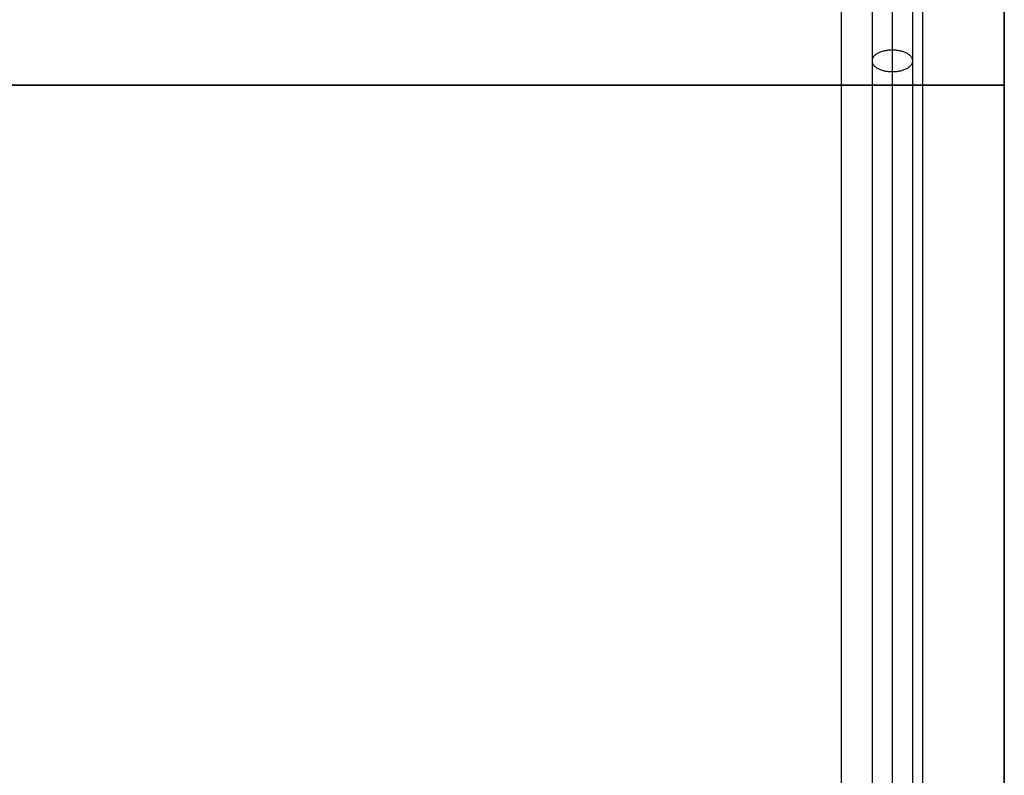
# Model space of a CAD drawing. Header units: millimetres. Extents: x -413 to 413, y -277 to 20.
# Tile 25 of 32: x 303 to 400, y -203 to -129. Entities that reach past the tile are written whole.
import ezdxf

# ---------------------------------------------------------------- set-up
doc = ezdxf.new("R2010")
doc.units = ezdxf.units.MM
doc.layers.add('Défaut', color=7, linetype='Continuous', true_color=0x000000)

# ---------------------------------------------------------------- blocks, each defined once
blk = doc.blocks.new('Cabinet Top Panel v6')
at = {"layer": 'Défaut'}
for p, q in [((400, -135, 8), (400, 135, 8)), ((-400, 0, 16), (400, 0, 16)), ((400, 0), (-400, 0)), ((400, 0), (400, 0, 16))]:
    blk.add_line(p, q, dxfattribs=at)
for points in [[(400, -135), (400, 0), (400, 135)], [(400, 135, 16), (400, 0, 16), (400, -135, 16)]]:
    blk.add_open_spline(points, degree=2, dxfattribs=at)
blk = doc.blocks.new('Cabinet Bottom Panel v2')
at = {"layer": 'Défaut'}
for p, q in [((400, -135, 8), (400, 135, 8)), ((-400, 0, 16), (400, 0, 16)), ((400, 0), (-400, 0)), ((400, 0), (400, 0, 16))]:
    blk.add_line(p, q, dxfattribs=at)
for points in [[(400, -135), (400, 0), (400, 135)], [(400, 135, 16), (400, 0, 16), (400, -135, 16)]]:
    blk.add_open_spline(points, degree=2, dxfattribs=at)

msp = doc.modelspace()

# ---------------------------------------------------------------- linework, layer by layer
at = {"layer": 'Défaut'}
for p, q in [((400, -270, 933), (400, 0, 933)), ((400, -270, 1768), (400, 0, 1768)), ((400, -270, 1383), (400, 0, 1383)), ((400, -135, 941), (-400, -135, 941)), ((-400, -135, 925), (400, -135, 925)), ((400, -135, 1776), (-400, -135, 1776)), ((-400, -135, 1760), (400, -135, 1760)), ((400, -135, 1391), (-400, -135, 1391)), ((-400, -135, 1375), (400, -135, 1375)), ((400, -135, 925), (400, -135, 941)), ((400, -135, 1760), (400, -135, 1776)), ((400, -135, 1375), (400, -135, 1391))]:
    msp.add_line(p, q, dxfattribs=at)
for points, degree in [([(389, -271.515, 964.561), (389, -178.212, 1019.098), (389, -84.91, 1073.634), (389, 8.393, 1128.17)], 3), ([(389, -271.515, 1799.561), (389, -178.212, 1854.098), (389, -84.91, 1908.634), (389, 8.393, 1963.17)], 3), ([(389, -271.515, 1414.561), (389, -178.212, 1469.098), (389, -84.91, 1523.634), (389, 8.393, 1578.17)], 3), ([(387, 7.334, 1129.885), (387, -85.969, 1075.348), (387, -179.271, 1020.812), (387, -272.574, 966.275)], 3), ([(387, 7.334, 1964.885), (387, -85.969, 1910.348), (387, -179.271, 1855.812), (387, -272.574, 1801.275)], 3), ([(387, 7.334, 1579.885), (387, -85.969, 1525.348), (387, -179.271, 1470.812), (387, -272.574, 1416.275)], 3), ([(391, -272.574, 966.275), (391, -179.271, 1020.812), (391, -85.969, 1075.348), (391, 7.334, 1129.885)], 3), ([(391, -272.574, 1801.275), (391, -179.271, 1855.812), (391, -85.969, 1910.348), (391, 7.334, 1964.885)], 3), ([(391, -272.574, 1416.275), (391, -179.271, 1470.812), (391, -85.969, 1525.348), (391, 7.334, 1579.885)], 3), ([(389, -273.632, 967.99), (389, -180.33, 1022.526), (389, -87.027, 1077.063), (389, 6.275, 1131.599)], 3), ([(389, -273.632, 1802.99), (389, -180.33, 1857.526), (389, -87.027, 1912.063), (389, 6.275, 1966.599)], 3), ([(389, -273.632, 1417.99), (389, -180.33, 1472.526), (389, -87.027, 1527.063), (389, 6.275, 1581.599)], 3), ([(400, -270, 925), (400, -135, 925), (400, 0, 925)], 2), ([(400, 0, 941), (400, -135, 941), (400, -270, 941)], 2), ([(400, -270, 1760), (400, -135, 1760), (400, 0, 1760)], 2), ([(400, 0, 1776), (400, -135, 1776), (400, -270, 1776)], 2), ([(400, -270, 1375), (400, -135, 1375), (400, 0, 1375)], 2), ([(400, 0, 1391), (400, -135, 1391), (400, -270, 1391)], 2), ([(384, -270.015, 16), (384, -135.015, 16), (384, -0.015, 16)], 2), ([(384, -270.015, 664), (384, -135.015, 664), (384, -0.015, 664)], 2), ([(384, -270.015, 340), (384, -135.015, 340), (384, -0.015, 340)], 2), ([(392, -270.015, 16), (392, -135.015, 16), (392, -0.015, 16)], 2), ([(392, -270.015, 664), (392, -135.015, 664), (392, -0.015, 664)], 2), ([(400, -270.015, 16), (400, -135.015, 16), (400, -0.015, 16)], 2), ([(400, -270.015, 664), (400, -135.015, 664), (400, -0.015, 664)], 2), ([(400, -270.015, 340), (400, -135.015, 340), (400, -0.015, 340)], 2), ([(384, -239.015, 221), (384, -121.015, 221), (384, -3.015, 221)], 2), ([(384, -239.015, 237), (384, -121.015, 237), (384, -3.015, 237)], 2), ([(384, -239.015, 229), (384, -121.015, 229), (384, -3.015, 229)], 2), ([(400, -135.015, 16), (392, -135.015, 16), (384, -135.015, 16)], 2), ([(384, -135.015, 16), (384, -135.015, 340), (384, -135.015, 664)], 2), ([(384, -135.015, 664), (392, -135.015, 664), (400, -135.015, 664)], 2), ([(400, -135.015, 664), (400, -135.015, 340), (400, -135.015, 16)], 2)]:
    msp.add_open_spline(points, degree=degree, dxfattribs=at)
for points, knots in [([(391, -132.62, 1048.08), (391, -131.561, 1046.366), (389, -131.561, 1046.366), (387, -131.561, 1046.366), (387, -132.62, 1048.08)], [6.283185, 6.283185, 6.283185, 9.424778, 9.424778, 12.566371, 12.566371, 12.566371]), ([(391, -132.62, 1883.08), (391, -131.561, 1881.366), (389, -131.561, 1881.366), (387, -131.561, 1881.366), (387, -132.62, 1883.08)], [6.283185, 6.283185, 6.283185, 9.424778, 9.424778, 12.566371, 12.566371, 12.566371]), ([(391, -132.62, 1498.08), (391, -131.561, 1496.366), (389, -131.561, 1496.366), (387, -131.561, 1496.366), (387, -132.62, 1498.08)], [6.283185, 6.283185, 6.283185, 9.424778, 9.424778, 12.566371, 12.566371, 12.566371]), ([(387, -132.62, 1048.08), (387, -133.679, 1049.794), (389, -133.679, 1049.794), (391, -133.679, 1049.794), (391, -132.62, 1048.08)], [0, 0, 0, 3.141593, 3.141593, 6.283185, 6.283185, 6.283185]), ([(387, -132.62, 1883.08), (387, -133.679, 1884.794), (389, -133.679, 1884.794), (391, -133.679, 1884.794), (391, -132.62, 1883.08)], [0, 0, 0, 3.141593, 3.141593, 6.283185, 6.283185, 6.283185]), ([(387, -132.62, 1498.08), (387, -133.679, 1499.794), (389, -133.679, 1499.794), (391, -133.679, 1499.794), (391, -132.62, 1498.08)], [0, 0, 0, 3.141593, 3.141593, 6.283185, 6.283185, 6.283185])]:
    msp.add_rational_spline(points, [1, 0.707106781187, 1, 0.707106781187, 1], degree=2, knots=knots, dxfattribs=at)

# ---------------------------------------------------------------- block references
for name, p in [('Cabinet Top Panel v6', (0, -135.015, 664)), ('Cabinet Bottom Panel v2', (0, -135.015))]:
    msp.add_blockref(name, p, dxfattribs=at)

doc.saveas('drawing.dxf')
